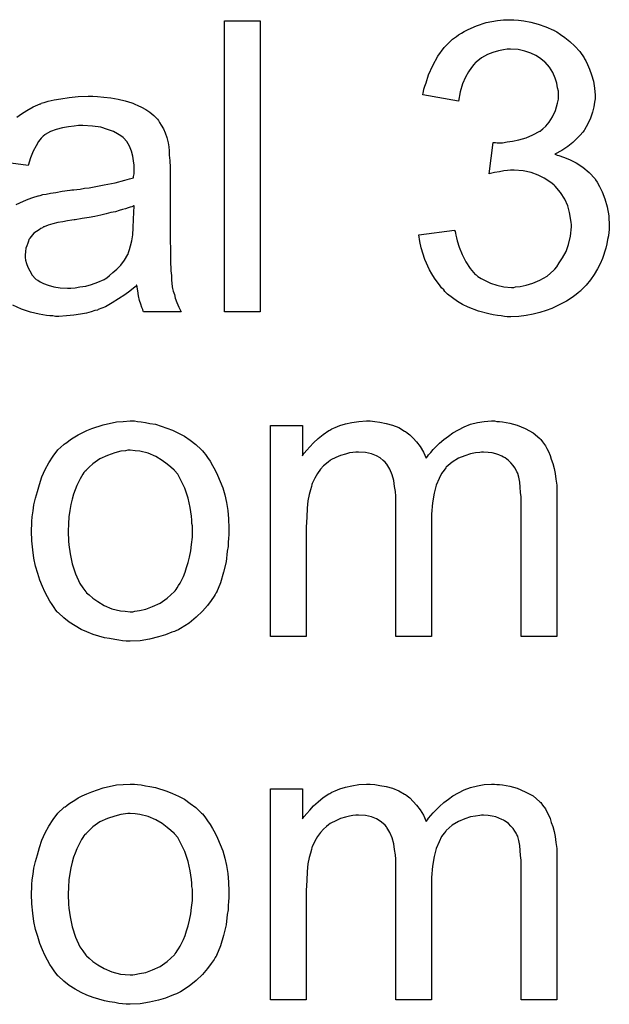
# Model space of a CAD drawing. Extents: x -1.5 to 9, y -3 to 5.
# Tile 11 of 256: x 0.441 to 0.604, y -1.58 to -1.309. Entities that reach past the tile are written whole.
import ezdxf

# ---------------------------------------------------------------- set-up
doc = ezdxf.new("R2010")
doc.units = 0
for name, color, linetype in [('qfn16-30-34-a_copper_signal_2', 1, 'CONTINUOUS'), ('qfn16-30-34-a_copper_signal_bot', 5, 'CONTINUOUS'), ('qfn16-30-34-a_soldermask_bot', 1, 'CONTINUOUS')]:
    doc.layers.add(name, color=color, linetype=linetype)

msp = doc.modelspace()

# ---------------------------------------------------------------- linework, layer by layer
at = {"layer": 'qfn16-30-34-a_copper_signal_2', "color": 1}
for points in [[(0.578704, -1.309216), (0.580208, -1.309447), (0.582059, -1.309794), (0.584142, -1.310373), (0.586224, -1.311067), (0.588307, -1.311992), (0.588423, -1.311992), (0.588538, -1.312108), (0.589232, -1.312455), (0.590274, -1.313149), (0.591431, -1.313959), (0.592819, -1.315116), (0.594207, -1.316389), (0.595596, -1.317893), (0.596753, -1.319629), (0.596869, -1.31986), (0.597216, -1.320438), (0.597678, -1.32148), (0.598257, -1.322753), (0.598836, -1.324257), (0.599298, -1.325992), (0.599645, -1.327959), (0.599761, -1.329926), (0.599761, -1.330157), (0.599761, -1.330851), (0.599645, -1.331777), (0.599414, -1.33305), (0.599067, -1.334554), (0.598488, -1.336174), (0.597794, -1.337793), (0.596869, -1.339413), (0.596753, -1.339645), (0.596406, -1.340108), (0.595712, -1.340917), (0.594786, -1.341843), (0.593629, -1.342884), (0.592241, -1.344041), (0.590621, -1.345083), (0.588654, -1.346124), (0.58877, -1.346124), (0.589001, -1.34624), (0.589348, -1.346355), (0.589811, -1.346471), (0.591084, -1.346934), (0.592703, -1.347628), (0.594555, -1.348554), (0.596406, -1.349711), (0.598141, -1.351215), (0.599761, -1.35295), (0.599877, -1.353182), (0.60034, -1.353876), (0.601034, -1.355033), (0.601728, -1.356537), (0.602422, -1.358388), (0.603116, -1.360586), (0.603579, -1.363132), (0.603695, -1.365909), (0.603695, -1.366024), (0.603695, -1.366371), (0.603695, -1.36695), (0.603579, -1.367644), (0.603463, -1.36857), (0.603232, -1.369611), (0.603001, -1.370768), (0.602769, -1.372041), (0.601844, -1.374818), (0.601149, -1.376322), (0.600455, -1.37771), (0.59953, -1.379214), (0.598488, -1.380718), (0.597331, -1.382222), (0.595943, -1.383611), (0.595827, -1.383726), (0.595596, -1.383958), (0.595133, -1.384305), (0.594555, -1.384768), (0.59386, -1.385346), (0.592935, -1.385925), (0.591894, -1.386619), (0.590621, -1.387197), (0.589348, -1.387892), (0.587844, -1.388586), (0.58634, -1.389164), (0.584604, -1.389743), (0.582753, -1.390206), (0.580786, -1.390553), (0.578819, -1.390784), (0.576621, -1.3909), (0.57558, -1.3909), (0.574886, -1.390784), (0.57396, -1.390668), (0.572919, -1.390553), (0.571762, -1.390321), (0.570489, -1.39009), (0.567712, -1.389396), (0.56482, -1.388239), (0.563316, -1.387544), (0.561927, -1.386735), (0.560539, -1.385693), (0.55915, -1.384652), (0.559035, -1.384536), (0.558803, -1.384305), (0.558456, -1.383958), (0.558109, -1.383495), (0.557531, -1.382917), (0.556952, -1.382107), (0.556258, -1.381297), (0.555564, -1.380255), (0.55487, -1.379098), (0.554175, -1.377941), (0.552903, -1.375165), (0.551861, -1.371925), (0.551514, -1.370189), (0.551283, -1.368338), (0.561117, -1.367066), (0.561117, -1.367181), (0.561233, -1.367413), (0.561349, -1.367876), (0.561464, -1.368454), (0.56158, -1.369148), (0.561812, -1.369958), (0.56239, -1.371694), (0.5632, -1.373776), (0.564241, -1.375743), (0.565398, -1.377594), (0.566787, -1.379214), (0.567018, -1.37933), (0.567481, -1.379793), (0.568406, -1.380371), (0.569563, -1.38095), (0.570952, -1.381644), (0.572687, -1.382222), (0.574654, -1.382685), (0.576737, -1.382801), (0.577431, -1.382801), (0.577894, -1.382685), (0.579167, -1.382569), (0.580786, -1.382222), (0.582638, -1.381644), (0.584604, -1.380834), (0.586571, -1.379677), (0.588423, -1.378057), (0.588654, -1.377826), (0.589232, -1.377131), (0.589927, -1.37609), (0.590852, -1.374702), (0.591778, -1.372966), (0.592472, -1.370999), (0.593051, -1.368685), (0.593282, -1.36614), (0.593282, -1.366024), (0.593282, -1.365793), (0.593282, -1.365446), (0.593166, -1.364983), (0.593051, -1.36371), (0.592703, -1.362206), (0.592241, -1.360355), (0.591431, -1.358504), (0.590274, -1.356653), (0.58877, -1.354917), (0.588538, -1.354686), (0.58796, -1.354223), (0.587034, -1.353529), (0.585761, -1.352719), (0.584142, -1.351909), (0.582175, -1.351215), (0.579976, -1.350752), (0.577547, -1.350521), (0.576505, -1.350521), (0.575696, -1.350636), (0.574654, -1.350752), (0.573497, -1.350983), (0.572109, -1.351215), (0.570605, -1.351562), (0.571762, -1.342884), (0.57234, -1.342884), (0.572803, -1.343), (0.574307, -1.343), (0.57558, -1.342769), (0.577084, -1.342537), (0.578819, -1.34219), (0.580786, -1.341612), (0.582638, -1.340802), (0.584604, -1.33976), (0.58472, -1.33976), (0.584836, -1.339645), (0.585414, -1.339182), (0.586224, -1.338372), (0.58715, -1.337331), (0.588075, -1.335827), (0.588885, -1.334091), (0.589464, -1.332124), (0.589695, -1.330967), (0.589695, -1.329695), (0.589695, -1.329579), (0.589695, -1.329463), (0.589695, -1.328769), (0.589464, -1.327843), (0.589232, -1.326571), (0.58877, -1.325182), (0.588191, -1.323678), (0.587265, -1.322174), (0.585993, -1.320786), (0.585877, -1.32067), (0.585299, -1.320207), (0.584489, -1.319629), (0.583447, -1.318934), (0.582059, -1.318356), (0.580439, -1.317777), (0.578588, -1.317315), (0.576505, -1.317199), (0.57558, -1.317199), (0.574538, -1.31743), (0.57315, -1.317662), (0.571646, -1.318124), (0.570142, -1.318703), (0.568522, -1.319629), (0.567018, -1.320786), (0.566902, -1.320901), (0.566439, -1.32148), (0.565745, -1.32229), (0.564935, -1.323447), (0.564125, -1.324951), (0.563316, -1.326802), (0.562621, -1.329), (0.562159, -1.331546), (0.552324, -1.32981), (0.552324, -1.329695), (0.55244, -1.329347), (0.552556, -1.328885), (0.552671, -1.32819), (0.552903, -1.32738), (0.55325, -1.326455), (0.553944, -1.324257), (0.555101, -1.321711), (0.556489, -1.319166), (0.558225, -1.316736), (0.560423, -1.314538), (0.560539, -1.314422), (0.56077, -1.314306), (0.561117, -1.314075), (0.56158, -1.313728), (0.562159, -1.313265), (0.562968, -1.312802), (0.563778, -1.31234), (0.56482, -1.311761), (0.567134, -1.310835), (0.569795, -1.30991), (0.572919, -1.309331), (0.574538, -1.3091), (0.577431, -1.3091), (0.578704, -1.309216)], [(0.507548, -1.389512), (0.497714, -1.389512), (0.497714, -1.309447), (0.507548, -1.309447), (0.507548, -1.389512)], [(0.462772, -1.330273), (0.464508, -1.330389), (0.466475, -1.33062), (0.468442, -1.330967), (0.470409, -1.33143), (0.47226, -1.332009), (0.472491, -1.332124), (0.47307, -1.332356), (0.47388, -1.332703), (0.474921, -1.333166), (0.476078, -1.33386), (0.477235, -1.334554), (0.478276, -1.33548), (0.479202, -1.336405), (0.479317, -1.336521), (0.479549, -1.336868), (0.479896, -1.337447), (0.480359, -1.338141), (0.480937, -1.339182), (0.4814, -1.340223), (0.481863, -1.341496), (0.48221, -1.343), (0.48221, -1.343116), (0.482326, -1.343463), (0.482441, -1.344157), (0.482557, -1.345083), (0.482557, -1.346355), (0.482673, -1.34786), (0.482788, -1.349826), (0.482788, -1.352025), (0.482788, -1.365215), (0.482788, -1.36533), (0.482788, -1.365793), (0.482788, -1.366487), (0.482788, -1.367413), (0.482788, -1.368454), (0.482788, -1.369727), (0.482904, -1.372504), (0.482904, -1.375396), (0.48302, -1.378289), (0.483135, -1.379561), (0.483135, -1.380718), (0.483251, -1.38176), (0.483367, -1.38257), (0.483367, -1.382685), (0.483483, -1.383148), (0.483598, -1.383842), (0.483945, -1.384768), (0.484177, -1.385809), (0.48464, -1.386966), (0.485218, -1.388239), (0.485797, -1.389512), (0.475499, -1.389512), (0.475384, -1.389396), (0.475268, -1.388933), (0.475036, -1.388354), (0.474689, -1.387429), (0.474342, -1.386388), (0.474111, -1.385115), (0.47388, -1.383726), (0.473648, -1.382222), (0.473532, -1.382222), (0.473417, -1.382454), (0.472723, -1.383032), (0.471681, -1.383842), (0.470293, -1.384883), (0.468557, -1.385925), (0.466822, -1.387082), (0.464971, -1.388123), (0.463004, -1.388933), (0.462772, -1.389049), (0.462078, -1.389164), (0.461037, -1.389512), (0.459764, -1.389859), (0.458144, -1.390206), (0.456293, -1.390437), (0.454211, -1.390668), (0.452128, -1.390784), (0.451202, -1.390784), (0.450508, -1.390668), (0.449698, -1.390668), (0.448773, -1.390553), (0.44669, -1.390206), (0.444376, -1.389627), (0.441831, -1.388817), (0.439517, -1.38766)], [(0.440558, -1.335942), (0.441831, -1.335017), (0.443335, -1.334091), (0.44507, -1.33305), (0.447037, -1.33224), (0.447153, -1.33224), (0.447269, -1.332124), (0.447616, -1.332009), (0.448078, -1.331893), (0.449235, -1.331546), (0.450855, -1.331199), (0.452706, -1.330852), (0.45502, -1.330505), (0.45745, -1.330273), (0.460227, -1.330157), (0.4615, -1.330157), (0.462772, -1.330273)], [(0.440442, -1.360008), (0.441368, -1.359545), (0.442409, -1.359082), (0.443682, -1.358504), (0.444954, -1.358041), (0.446459, -1.357578), (0.446574, -1.357578), (0.447037, -1.357463), (0.447731, -1.357231), (0.448657, -1.357116), (0.449814, -1.356884), (0.451318, -1.356653), (0.453053, -1.356306), (0.455136, -1.356074), (0.455252, -1.356074), (0.455715, -1.355958), (0.456293, -1.355958), (0.457103, -1.355843), (0.458029, -1.355727), (0.459186, -1.355496), (0.460458, -1.35538), (0.461847, -1.355149), (0.464623, -1.35457), (0.467632, -1.353992), (0.470293, -1.353297), (0.471565, -1.35295), (0.472723, -1.352603), (0.472723, -1.352487), (0.472723, -1.352256), (0.472838, -1.351562), (0.472838, -1.350752), (0.472838, -1.350289), (0.472838, -1.350058), (0.472838, -1.349942), (0.472838, -1.349826), (0.472838, -1.349132), (0.472723, -1.347975), (0.472491, -1.346703), (0.472144, -1.345314), (0.471565, -1.343926), (0.470871, -1.342653), (0.469946, -1.341612), (0.46983, -1.341496), (0.469252, -1.341033), (0.468326, -1.34057), (0.467169, -1.339876), (0.465549, -1.339298), (0.463698, -1.338719), (0.461384, -1.338372), (0.458723, -1.338256), (0.457566, -1.338256), (0.456409, -1.338372), (0.454789, -1.338603), (0.453169, -1.338835), (0.451434, -1.339298), (0.449814, -1.339876), (0.448425, -1.340686), (0.44831, -1.340802), (0.447847, -1.341149), (0.447269, -1.341727), (0.446574, -1.342653), (0.44588, -1.34381), (0.44507, -1.345314), (0.444376, -1.347165), (0.443682, -1.349248), (0.434079, -1.347975)], [(0.472838, -1.360355), (0.472723, -1.360355), (0.472607, -1.360471), (0.47226, -1.360586), (0.471797, -1.360702), (0.471218, -1.360934), (0.470524, -1.361165), (0.469714, -1.361396), (0.468789, -1.361628), (0.467747, -1.361975), (0.466475, -1.362206), (0.465202, -1.362553), (0.463698, -1.3629), (0.462078, -1.363248), (0.460458, -1.363595), (0.458607, -1.363826), (0.45664, -1.364173), (0.456409, -1.364173), (0.455715, -1.364289), (0.454558, -1.36452), (0.453285, -1.364752), (0.451897, -1.364983), (0.450508, -1.36533), (0.449235, -1.365677), (0.448078, -1.36614), (0.447963, -1.36614), (0.447616, -1.366371), (0.447153, -1.366603), (0.44669, -1.36695), (0.445302, -1.367876), (0.444145, -1.369264), (0.444145, -1.36938), (0.443913, -1.369611), (0.443798, -1.370074), (0.443566, -1.370652), (0.443335, -1.371347), (0.443103, -1.372041), (0.442988, -1.372966), (0.442872, -1.373892), (0.442872, -1.374008), (0.442872, -1.374586), (0.442988, -1.37528), (0.443219, -1.376206), (0.443566, -1.377247), (0.444145, -1.378289), (0.444839, -1.379446), (0.445764, -1.380487), (0.44588, -1.380603), (0.446343, -1.380834), (0.447037, -1.381297), (0.447963, -1.38176), (0.449235, -1.382222), (0.45074, -1.382685), (0.452475, -1.382917), (0.454558, -1.383032), (0.455483, -1.383032), (0.45664, -1.382917), (0.457913, -1.382685), (0.459533, -1.382454), (0.461152, -1.381991), (0.462888, -1.381412), (0.464623, -1.380603), (0.464855, -1.380487), (0.465318, -1.38014), (0.466128, -1.379561), (0.467053, -1.378751), (0.468094, -1.377826), (0.469252, -1.376669), (0.470177, -1.37528), (0.471103, -1.373776), (0.471218, -1.373661), (0.471334, -1.373198), (0.471565, -1.372388), (0.471913, -1.371347), (0.47226, -1.369958), (0.472491, -1.368338), (0.472607, -1.366371), (0.472723, -1.364057), (0.472838, -1.360355)]]:
    msp.add_lwpolyline(points, dxfattribs=at)
at = {"layer": 'qfn16-30-34-a_copper_signal_bot', "color": 5}
for points in [[(0.473764, -1.419687), (0.474805, -1.419802), (0.475962, -1.420034), (0.477235, -1.420265), (0.478739, -1.420496), (0.481863, -1.421538), (0.483483, -1.422116), (0.485102, -1.422926), (0.486722, -1.423736), (0.488342, -1.424893), (0.489846, -1.42605), (0.49135, -1.427438), (0.491466, -1.427554), (0.491697, -1.427786), (0.492044, -1.428248), (0.492507, -1.428827), (0.493086, -1.429637), (0.49378, -1.430678), (0.494474, -1.431835), (0.495168, -1.433108), (0.495863, -1.434496), (0.496557, -1.436232), (0.497251, -1.437967), (0.497829, -1.439934), (0.498292, -1.442017), (0.498639, -1.444215), (0.498871, -1.446529), (0.498986, -1.449074), (0.498986, -1.44919), (0.498986, -1.449537), (0.498986, -1.450116), (0.498986, -1.450926), (0.498871, -1.451851), (0.498755, -1.453008), (0.498755, -1.454165), (0.498524, -1.455438), (0.498176, -1.45833), (0.497482, -1.461223), (0.496672, -1.464115), (0.495515, -1.466776), (0.495515, -1.466892), (0.4954, -1.467008), (0.495168, -1.467355), (0.494937, -1.467818), (0.494127, -1.468975), (0.493086, -1.470363), (0.491697, -1.471983), (0.489962, -1.473603), (0.487995, -1.475223), (0.485681, -1.476727), (0.485565, -1.476727), (0.48545, -1.476842), (0.485102, -1.477074), (0.484524, -1.477305), (0.483945, -1.477537), (0.483251, -1.477768), (0.481516, -1.478462), (0.479549, -1.479041), (0.477119, -1.479619), (0.474574, -1.480082), (0.471797, -1.480198), (0.47064, -1.480198), (0.469714, -1.480082), (0.468673, -1.479966), (0.467516, -1.479735), (0.466128, -1.479504), (0.464739, -1.479272), (0.461615, -1.478347), (0.45988, -1.477652), (0.45826, -1.476958), (0.45664, -1.476033), (0.45502, -1.474991), (0.453516, -1.473834), (0.452012, -1.472446), (0.451897, -1.47233), (0.451665, -1.472099), (0.451318, -1.471636), (0.450855, -1.470942), (0.450277, -1.470132), (0.449698, -1.469206), (0.449004, -1.468049), (0.44831, -1.466661), (0.447616, -1.465157), (0.446921, -1.463421), (0.446343, -1.46157), (0.445764, -1.459603), (0.445302, -1.457405), (0.444954, -1.455091), (0.444723, -1.452545), (0.444607, -1.449884), (0.444607, -1.449653), (0.444607, -1.44919), (0.444723, -1.44838), (0.444723, -1.447223), (0.444839, -1.44595), (0.44507, -1.444331), (0.445302, -1.442711), (0.445764, -1.44086), (0.446227, -1.439008), (0.446806, -1.437042), (0.4475, -1.434959), (0.448425, -1.432992), (0.449351, -1.431141), (0.450624, -1.42929), (0.451897, -1.427554), (0.453516, -1.42605), (0.453632, -1.425934), (0.453863, -1.425819), (0.454326, -1.425472), (0.454905, -1.425009), (0.455599, -1.424546), (0.456524, -1.423967), (0.45745, -1.423389), (0.458607, -1.422811), (0.45988, -1.422232), (0.461268, -1.421653), (0.464392, -1.420612), (0.467979, -1.419802), (0.46983, -1.419687), (0.471797, -1.419571), (0.472954, -1.419571), (0.473764, -1.419687)], [(0.572687, -1.419687), (0.573497, -1.419687), (0.574307, -1.419802), (0.576274, -1.420149), (0.578357, -1.420728), (0.580555, -1.421653), (0.582753, -1.42281), (0.584604, -1.42443), (0.584836, -1.424662), (0.585299, -1.425356), (0.586109, -1.426397), (0.586456, -1.427207), (0.586918, -1.428017), (0.587381, -1.429058), (0.587728, -1.4301), (0.588191, -1.431256), (0.588538, -1.432645), (0.58877, -1.434033), (0.589001, -1.435653), (0.589232, -1.437273), (0.589232, -1.439124), (0.589232, -1.478925), (0.579398, -1.478925), (0.579398, -1.442479), (0.579398, -1.442364), (0.579398, -1.442248), (0.579398, -1.441554), (0.579398, -1.440513), (0.579282, -1.43924), (0.579167, -1.437851), (0.579051, -1.436463), (0.578819, -1.435075), (0.578472, -1.434033), (0.578472, -1.433918), (0.578241, -1.433571), (0.57801, -1.433108), (0.577662, -1.432529), (0.5772, -1.431835), (0.576621, -1.431141), (0.575927, -1.430447), (0.575001, -1.429752), (0.574886, -1.429637), (0.574538, -1.429521), (0.574076, -1.42929), (0.573266, -1.428943), (0.572456, -1.428595), (0.571415, -1.428364), (0.570373, -1.428248), (0.569101, -1.428133), (0.568522, -1.428133), (0.568059, -1.428248), (0.566902, -1.428364), (0.565514, -1.428595), (0.563894, -1.429174), (0.562159, -1.429868), (0.560423, -1.430909), (0.558803, -1.432298), (0.558688, -1.432529), (0.558225, -1.433108), (0.557531, -1.434033), (0.556836, -1.435422), (0.556027, -1.437273), (0.555448, -1.439471), (0.554985, -1.442132), (0.554754, -1.445256), (0.554754, -1.478925), (0.544919, -1.478925), (0.544919, -1.441322), (0.544919, -1.441207), (0.544919, -1.440975), (0.544919, -1.440744), (0.544919, -1.440281), (0.544804, -1.439008), (0.544572, -1.43762), (0.544341, -1.436), (0.543878, -1.43438), (0.543299, -1.432876), (0.54249, -1.431488), (0.542374, -1.431372), (0.542027, -1.430909), (0.541448, -1.430447), (0.540638, -1.429752), (0.539597, -1.429174), (0.538209, -1.428595), (0.536589, -1.428248), (0.534622, -1.428133), (0.533928, -1.428133), (0.533118, -1.428248), (0.532192, -1.428364), (0.531035, -1.428711), (0.529647, -1.429058), (0.528374, -1.429637), (0.526986, -1.430331), (0.52687, -1.430447), (0.526407, -1.430794), (0.525829, -1.431257), (0.525019, -1.431951), (0.524209, -1.432876), (0.523399, -1.434033), (0.522589, -1.435306), (0.521895, -1.43681), (0.521779, -1.437042), (0.521664, -1.43762), (0.521432, -1.438546), (0.521085, -1.439818), (0.520738, -1.441554), (0.520507, -1.443637), (0.520391, -1.446066), (0.520275, -1.448843), (0.520275, -1.478925), (0.510441, -1.478925), (0.510441, -1.420844), (0.519234, -1.420844), (0.519234, -1.429174), (0.51935, -1.428943), (0.519697, -1.42848), (0.520391, -1.42767), (0.521201, -1.426744), (0.522242, -1.425587), (0.523515, -1.42443), (0.524903, -1.423273), (0.526523, -1.422232), (0.526754, -1.422116), (0.527333, -1.421769), (0.528259, -1.421422), (0.529531, -1.420844), (0.531035, -1.420381), (0.532771, -1.420034), (0.534738, -1.419687), (0.53682, -1.419571), (0.537862, -1.419571), (0.539134, -1.419687), (0.540523, -1.419918), (0.542258, -1.420265), (0.543994, -1.420728), (0.545729, -1.421422), (0.547349, -1.422348), (0.54758, -1.422463), (0.548043, -1.42281), (0.548737, -1.423389), (0.549663, -1.424314), (0.550589, -1.425356), (0.55163, -1.426629), (0.552556, -1.428133), (0.55325, -1.429868), (0.553365, -1.429752), (0.553597, -1.429405), (0.553944, -1.428943), (0.554522, -1.428248), (0.555217, -1.427438), (0.556027, -1.426629), (0.556952, -1.425703), (0.558109, -1.424662), (0.559382, -1.423736), (0.560654, -1.42281), (0.562159, -1.422001), (0.563778, -1.421191), (0.565514, -1.420496), (0.567365, -1.420034), (0.569216, -1.419687), (0.571299, -1.419571), (0.572109, -1.419571), (0.572687, -1.419687)], [(0.471797, -1.42767), (0.471103, -1.42767), (0.470524, -1.427786), (0.469252, -1.427901), (0.467516, -1.428364), (0.465549, -1.429058), (0.463466, -1.429984), (0.4615, -1.431372), (0.460458, -1.432298), (0.459533, -1.433224), (0.459533, -1.433339), (0.459301, -1.433455), (0.45907, -1.433802), (0.458723, -1.434265), (0.458376, -1.434843), (0.458029, -1.435537), (0.457566, -1.436463), (0.457103, -1.437389), (0.45664, -1.438546), (0.456177, -1.439703), (0.45583, -1.441091), (0.455483, -1.442595), (0.455136, -1.444215), (0.454905, -1.44595), (0.454789, -1.447917), (0.454673, -1.449884), (0.454673, -1.45), (0.454673, -1.450347), (0.454673, -1.450926), (0.454789, -1.451736), (0.454789, -1.452661), (0.454905, -1.453702), (0.455252, -1.456132), (0.45583, -1.458909), (0.456756, -1.461686), (0.457913, -1.464347), (0.458723, -1.465504), (0.459533, -1.466661), (0.459648, -1.466661), (0.459764, -1.466892), (0.460458, -1.467471), (0.4615, -1.468396), (0.462888, -1.469322), (0.464623, -1.470363), (0.466706, -1.471289), (0.469136, -1.471867), (0.470409, -1.471983), (0.471797, -1.472099), (0.472491, -1.472099), (0.47307, -1.471983), (0.474342, -1.471752), (0.476078, -1.471405), (0.477929, -1.47071), (0.480012, -1.469785), (0.481978, -1.468396), (0.48302, -1.467471), (0.483945, -1.466545), (0.484061, -1.466429), (0.484177, -1.466314), (0.484408, -1.465967), (0.484755, -1.465504), (0.485102, -1.464925), (0.485565, -1.464231), (0.486028, -1.463305), (0.486491, -1.46238), (0.486954, -1.461223), (0.487301, -1.45995), (0.487764, -1.458562), (0.488111, -1.457058), (0.488458, -1.455322), (0.488689, -1.453587), (0.488921, -1.45162), (0.488921, -1.449537), (0.488921, -1.449421), (0.488921, -1.449074), (0.488921, -1.448496), (0.488805, -1.447802), (0.488805, -1.446876), (0.488689, -1.445835), (0.488342, -1.443405), (0.487764, -1.44086), (0.486838, -1.438083), (0.485565, -1.435537), (0.484871, -1.434265), (0.483945, -1.433224), (0.483945, -1.433108), (0.483714, -1.432992), (0.48302, -1.432298), (0.481978, -1.431488), (0.48059, -1.430447), (0.478855, -1.429405), (0.476772, -1.42848), (0.474458, -1.427901), (0.473185, -1.427786), (0.471797, -1.42767)]]:
    msp.add_lwpolyline(points, dxfattribs=at)
at = {"layer": 'qfn16-30-34-a_soldermask_bot', "color": 1}
for points in [[(0.473764, -1.519687), (0.474805, -1.519802), (0.475962, -1.520034), (0.477235, -1.520265), (0.478739, -1.520496), (0.481863, -1.521538), (0.483483, -1.522116), (0.485102, -1.522926), (0.486722, -1.523736), (0.488342, -1.524893), (0.489846, -1.52605), (0.49135, -1.527438), (0.491466, -1.527554), (0.491697, -1.527786), (0.492044, -1.528248), (0.492507, -1.528827), (0.493086, -1.529637), (0.49378, -1.530678), (0.494474, -1.531835), (0.495168, -1.533108), (0.495863, -1.534496), (0.496557, -1.536232), (0.497251, -1.537967), (0.497829, -1.539934), (0.498292, -1.542017), (0.498639, -1.544215), (0.498871, -1.546529), (0.498986, -1.549074), (0.498986, -1.54919), (0.498986, -1.549537), (0.498986, -1.550116), (0.498986, -1.550926), (0.498871, -1.551851), (0.498755, -1.553008), (0.498755, -1.554165), (0.498524, -1.555438), (0.498176, -1.55833), (0.497482, -1.561223), (0.496672, -1.564115), (0.495515, -1.566776), (0.495515, -1.566892), (0.4954, -1.567008), (0.495168, -1.567355), (0.494937, -1.567818), (0.494127, -1.568975), (0.493086, -1.570363), (0.491697, -1.571983), (0.489962, -1.573603), (0.487995, -1.575223), (0.485681, -1.576727), (0.485565, -1.576727), (0.48545, -1.576842), (0.485102, -1.577074), (0.484524, -1.577305), (0.483945, -1.577537), (0.483251, -1.577768), (0.481516, -1.578462), (0.479549, -1.579041), (0.477119, -1.579619), (0.474574, -1.580082), (0.471797, -1.580198), (0.47064, -1.580198), (0.469714, -1.580082), (0.468673, -1.579966), (0.467516, -1.579735), (0.466128, -1.579504), (0.464739, -1.579272), (0.461615, -1.578347), (0.45988, -1.577652), (0.45826, -1.576958), (0.45664, -1.576033), (0.45502, -1.574991), (0.453516, -1.573834), (0.452012, -1.572446), (0.451897, -1.57233), (0.451665, -1.572099), (0.451318, -1.571636), (0.450855, -1.570942), (0.450277, -1.570132), (0.449698, -1.569206), (0.449004, -1.568049), (0.44831, -1.566661), (0.447616, -1.565157), (0.446921, -1.563421), (0.446343, -1.56157), (0.445764, -1.559603), (0.445302, -1.557405), (0.444954, -1.555091), (0.444723, -1.552545), (0.444607, -1.549884), (0.444607, -1.549653), (0.444607, -1.54919), (0.444723, -1.54838), (0.444723, -1.547223), (0.444839, -1.54595), (0.44507, -1.544331), (0.445302, -1.542711), (0.445764, -1.54086), (0.446227, -1.539008), (0.446806, -1.537042), (0.4475, -1.534959), (0.448425, -1.532992), (0.449351, -1.531141), (0.450624, -1.52929), (0.451897, -1.527554), (0.453516, -1.52605), (0.453632, -1.525934), (0.453863, -1.525819), (0.454326, -1.525472), (0.454905, -1.525009), (0.455599, -1.524546), (0.456524, -1.523967), (0.45745, -1.523389), (0.458607, -1.522811), (0.45988, -1.522232), (0.461268, -1.521653), (0.464392, -1.520612), (0.467979, -1.519802), (0.46983, -1.519687), (0.471797, -1.519571), (0.472954, -1.519571), (0.473764, -1.519687)], [(0.572687, -1.519687), (0.573497, -1.519687), (0.574307, -1.519802), (0.576274, -1.520149), (0.578357, -1.520728), (0.580555, -1.521653), (0.582753, -1.52281), (0.584604, -1.52443), (0.584836, -1.524662), (0.585299, -1.525356), (0.586109, -1.526397), (0.586456, -1.527207), (0.586918, -1.528017), (0.587381, -1.529058), (0.587728, -1.5301), (0.588191, -1.531256), (0.588538, -1.532645), (0.58877, -1.534033), (0.589001, -1.535653), (0.589232, -1.537273), (0.589232, -1.539124), (0.589232, -1.578925), (0.579398, -1.578925), (0.579398, -1.542479), (0.579398, -1.542364), (0.579398, -1.542248), (0.579398, -1.541554), (0.579398, -1.540513), (0.579282, -1.53924), (0.579167, -1.537851), (0.579051, -1.536463), (0.578819, -1.535075), (0.578472, -1.534033), (0.578472, -1.533918), (0.578241, -1.533571), (0.57801, -1.533108), (0.577662, -1.532529), (0.5772, -1.531835), (0.576621, -1.531141), (0.575927, -1.530447), (0.575001, -1.529752), (0.574886, -1.529637), (0.574538, -1.529521), (0.574076, -1.52929), (0.573266, -1.528943), (0.572456, -1.528595), (0.571415, -1.528364), (0.570373, -1.528248), (0.569101, -1.528133), (0.568522, -1.528133), (0.568059, -1.528248), (0.566902, -1.528364), (0.565514, -1.528595), (0.563894, -1.529174), (0.562159, -1.529868), (0.560423, -1.530909), (0.558803, -1.532298), (0.558688, -1.532529), (0.558225, -1.533108), (0.557531, -1.534033), (0.556836, -1.535422), (0.556027, -1.537273), (0.555448, -1.539471), (0.554985, -1.542132), (0.554754, -1.545256), (0.554754, -1.578925), (0.544919, -1.578925), (0.544919, -1.541322), (0.544919, -1.541207), (0.544919, -1.540975), (0.544919, -1.540744), (0.544919, -1.540281), (0.544804, -1.539008), (0.544572, -1.53762), (0.544341, -1.536), (0.543878, -1.53438), (0.543299, -1.532876), (0.54249, -1.531488), (0.542374, -1.531372), (0.542027, -1.530909), (0.541448, -1.530447), (0.540638, -1.529752), (0.539597, -1.529174), (0.538209, -1.528595), (0.536589, -1.528248), (0.534622, -1.528133), (0.533928, -1.528133), (0.533118, -1.528248), (0.532192, -1.528364), (0.531035, -1.528711), (0.529647, -1.529058), (0.528374, -1.529637), (0.526986, -1.530331), (0.52687, -1.530447), (0.526407, -1.530794), (0.525829, -1.531257), (0.525019, -1.531951), (0.524209, -1.532876), (0.523399, -1.534033), (0.522589, -1.535306), (0.521895, -1.53681), (0.521779, -1.537042), (0.521664, -1.53762), (0.521432, -1.538546), (0.521085, -1.539818), (0.520738, -1.541554), (0.520507, -1.543637), (0.520391, -1.546066), (0.520275, -1.548843), (0.520275, -1.578925), (0.510441, -1.578925), (0.510441, -1.520844), (0.519234, -1.520844), (0.519234, -1.529174), (0.51935, -1.528943), (0.519697, -1.52848), (0.520391, -1.52767), (0.521201, -1.526744), (0.522242, -1.525587), (0.523515, -1.52443), (0.524903, -1.523273), (0.526523, -1.522232), (0.526754, -1.522116), (0.527333, -1.521769), (0.528259, -1.521422), (0.529531, -1.520844), (0.531035, -1.520381), (0.532771, -1.520034), (0.534738, -1.519687), (0.53682, -1.519571), (0.537862, -1.519571), (0.539134, -1.519687), (0.540523, -1.519918), (0.542258, -1.520265), (0.543994, -1.520728), (0.545729, -1.521422), (0.547349, -1.522348), (0.54758, -1.522463), (0.548043, -1.52281), (0.548737, -1.523389), (0.549663, -1.524314), (0.550589, -1.525356), (0.55163, -1.526629), (0.552556, -1.528133), (0.55325, -1.529868), (0.553365, -1.529752), (0.553597, -1.529405), (0.553944, -1.528943), (0.554522, -1.528248), (0.555217, -1.527438), (0.556027, -1.526629), (0.556952, -1.525703), (0.558109, -1.524662), (0.559382, -1.523736), (0.560654, -1.52281), (0.562159, -1.522001), (0.563778, -1.521191), (0.565514, -1.520496), (0.567365, -1.520034), (0.569216, -1.519687), (0.571299, -1.519571), (0.572109, -1.519571), (0.572687, -1.519687)], [(0.471797, -1.52767), (0.471103, -1.52767), (0.470524, -1.527786), (0.469252, -1.527901), (0.467516, -1.528364), (0.465549, -1.529058), (0.463466, -1.529984), (0.4615, -1.531372), (0.460458, -1.532298), (0.459533, -1.533224), (0.459533, -1.533339), (0.459301, -1.533455), (0.45907, -1.533802), (0.458723, -1.534265), (0.458376, -1.534843), (0.458029, -1.535537), (0.457566, -1.536463), (0.457103, -1.537389), (0.45664, -1.538546), (0.456177, -1.539703), (0.45583, -1.541091), (0.455483, -1.542595), (0.455136, -1.544215), (0.454905, -1.54595), (0.454789, -1.547917), (0.454673, -1.549884), (0.454673, -1.55), (0.454673, -1.550347), (0.454673, -1.550926), (0.454789, -1.551736), (0.454789, -1.552661), (0.454905, -1.553702), (0.455252, -1.556132), (0.45583, -1.558909), (0.456756, -1.561686), (0.457913, -1.564347), (0.458723, -1.565504), (0.459533, -1.566661), (0.459648, -1.566661), (0.459764, -1.566892), (0.460458, -1.567471), (0.4615, -1.568396), (0.462888, -1.569322), (0.464623, -1.570363), (0.466706, -1.571289), (0.469136, -1.571867), (0.470409, -1.571983), (0.471797, -1.572099), (0.472491, -1.572099), (0.47307, -1.571983), (0.474342, -1.571752), (0.476078, -1.571405), (0.477929, -1.57071), (0.480012, -1.569785), (0.481978, -1.568396), (0.48302, -1.567471), (0.483945, -1.566545), (0.484061, -1.566429), (0.484177, -1.566314), (0.484408, -1.565967), (0.484755, -1.565504), (0.485102, -1.564925), (0.485565, -1.564231), (0.486028, -1.563305), (0.486491, -1.56238), (0.486954, -1.561223), (0.487301, -1.55995), (0.487764, -1.558562), (0.488111, -1.557058), (0.488458, -1.555322), (0.488689, -1.553587), (0.488921, -1.55162), (0.488921, -1.549537), (0.488921, -1.549421), (0.488921, -1.549074), (0.488921, -1.548496), (0.488805, -1.547802), (0.488805, -1.546876), (0.488689, -1.545835), (0.488342, -1.543405), (0.487764, -1.54086), (0.486838, -1.538083), (0.485565, -1.535537), (0.484871, -1.534265), (0.483945, -1.533224), (0.483945, -1.533108), (0.483714, -1.532992), (0.48302, -1.532298), (0.481978, -1.531488), (0.48059, -1.530447), (0.478855, -1.529405), (0.476772, -1.52848), (0.474458, -1.527901), (0.473185, -1.527786), (0.471797, -1.52767)]]:
    msp.add_lwpolyline(points, dxfattribs=at)

doc.saveas('drawing.dxf')
